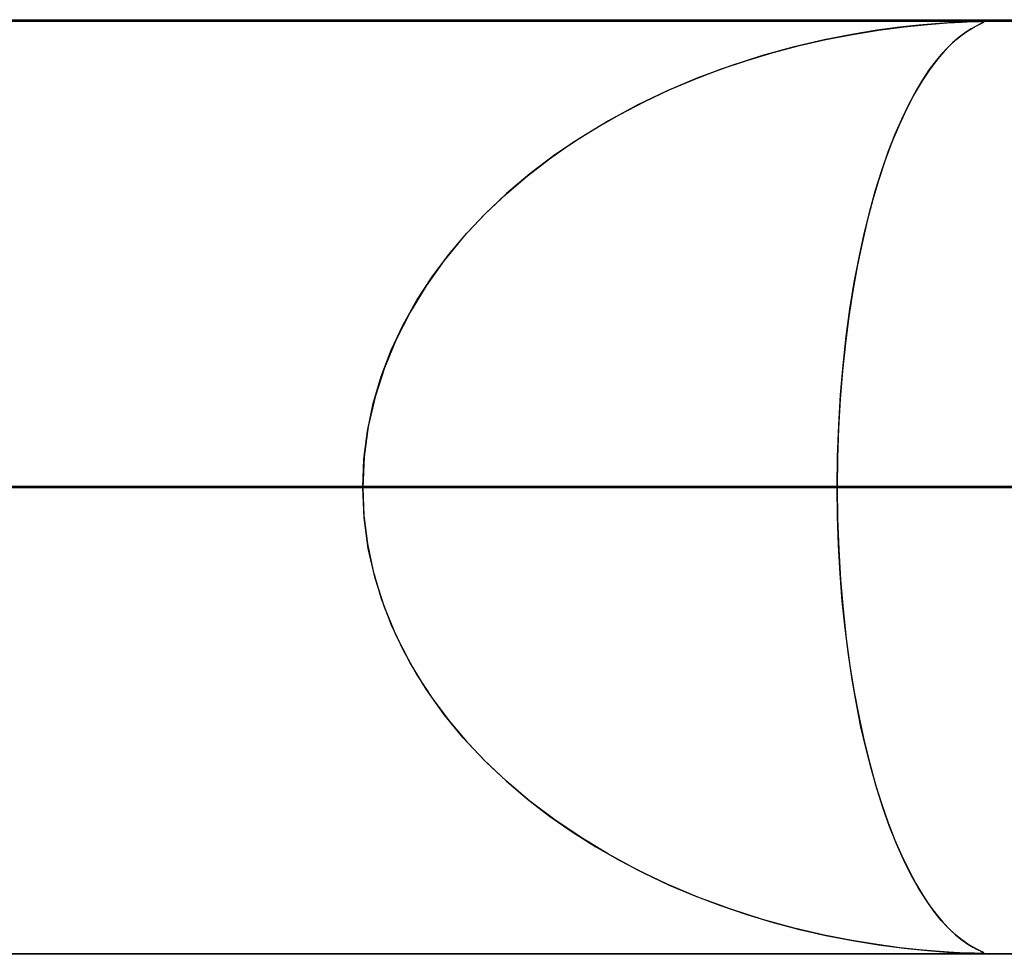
# Model space of a CAD drawing. Header units: millimetres. Extents: x -790 to 790, y -924 to 924.
# Tile 31 of 48: x 111 to 122, y 914 to 924. Entities that reach past the tile are written whole.
import ezdxf

# ---------------------------------------------------------------- set-up
doc = ezdxf.new("R2010")
doc.units = ezdxf.units.MM
doc.layers.add('HIDDEN', color=7, linetype='Continuous')
doc.layers.add('THICK', color=7, linetype='Continuous')

msp = doc.modelspace()

# ---------------------------------------------------------------- linework, layer by layer
at = {"layer": 'HIDDEN'}
for p, q in [((344.621, 923.99), (0, 923.99)), ((677, 923.99), (0, 923.99)), ((344.621, 923.99), (0, 923.99)), ((329.536, 923.98), (0, 923.98)), ((120.161, 923.889), (120.435, 923.924)), ((120.596, 923.942), (120.388, 923.919)), ((120.435, 923.924), (120.686, 923.95)), ((120.769, 923.957), (120.596, 923.942)), ((120.686, 923.95), (120.897, 923.966)), ((120.912, 923.967), (120.769, 923.957)), ((120.897, 923.966), (121.057, 923.975)), ((121.028, 923.974), (120.912, 923.967)), ((121.119, 923.977), (121.028, 923.974)), ((121.057, 923.975), (121.166, 923.979)), ((121.187, 923.979), (121.119, 923.977)), ((121.206, 923.932), (121.154, 923.903)), ((121.166, 923.979), (121.236, 923.98)), ((121.17, 923.913), (121.216, 923.937)), ((121.236, 923.98), (121.187, 923.979)), ((121.247, 923.952), (121.206, 923.932)), ((121.216, 923.937), (121.252, 923.954)), ((121.268, 923.979), (121.236, 923.98)), ((121.246, 923.98), (121.281, 923.978)), ((121.276, 923.965), (121.247, 923.952)), ((121.252, 923.954), (121.276, 923.966)), ((121.285, 923.977), (121.268, 923.979)), ((121.288, 923.974), (121.276, 923.965)), ((121.276, 923.966), (121.288, 923.973)), ((121.281, 923.978), (121.288, 923.974)), ((121.288, 923.973), (121.285, 923.977)), ((119.875, 923.842), (119.578, 923.784)), ((119.598, 923.788), (119.881, 923.843)), ((120.147, 923.887), (119.875, 923.842)), ((119.881, 923.843), (120.161, 923.889)), ((120.388, 923.919), (120.147, 923.887)), ((120.99, 923.786), (121.055, 923.838)), ((121.092, 923.864), (121.024, 923.814)), ((121.055, 923.838), (121.116, 923.88)), ((121.154, 923.903), (121.092, 923.864)), ((121.116, 923.88), (121.17, 923.913)), ((119.031, 923.648), (119.315, 923.723)), ((119.578, 923.784), (119.258, 923.709)), ((119.315, 923.723), (119.598, 923.788)), ((120.853, 923.649), (120.923, 923.723)), ((120.952, 923.751), (120.875, 923.674)), ((120.923, 923.723), (120.99, 923.786)), ((121.024, 923.814), (120.952, 923.751)), ((118.919, 923.616), (118.57, 923.504)), ((118.749, 923.564), (119.031, 923.648)), ((119.258, 923.709), (118.919, 923.616)), ((120.781, 923.564), (120.853, 923.649)), ((120.875, 923.674), (120.795, 923.582)), ((118.57, 923.504), (118.227, 923.377)), ((118.469, 923.469), (118.749, 923.564)), ((120.708, 923.466), (120.781, 923.564)), ((120.795, 923.582), (120.713, 923.473)), ((118.193, 923.363), (118.469, 923.469)), ((120.713, 923.473), (120.628, 923.346)), ((120.634, 923.355), (120.708, 923.466)), ((118.227, 923.377), (117.896, 923.237)), ((117.92, 923.248), (118.193, 923.363)), ((120.628, 923.346), (120.544, 923.202)), ((120.559, 923.23), (120.634, 923.355)), ((117.896, 923.237), (117.576, 923.084)), ((117.652, 923.122), (117.92, 923.248)), ((120.544, 923.202), (120.461, 923.043)), ((120.484, 923.09), (120.559, 923.23)), ((117.576, 923.084), (117.269, 922.918)), ((117.389, 922.985), (117.652, 923.122)), ((120.41, 922.935), (120.484, 923.09)), ((117.132, 922.838), (117.389, 922.985)), ((120.461, 923.043), (120.381, 922.872)), ((117.269, 922.918), (116.975, 922.74)), ((120.381, 922.872), (120.305, 922.689)), ((120.337, 922.766), (120.41, 922.935)), ((116.881, 922.68), (117.132, 922.838)), ((120.265, 922.583), (120.337, 922.766)), ((116.637, 922.51), (116.881, 922.68)), ((116.975, 922.74), (116.694, 922.551)), ((120.305, 922.689), (120.233, 922.494)), ((120.196, 922.386), (120.265, 922.583)), ((116.402, 922.329), (116.637, 922.51)), ((116.694, 922.551), (116.428, 922.35)), ((120.233, 922.494), (120.165, 922.289)), ((116.428, 922.35), (116.176, 922.137)), ((120.13, 922.174), (120.196, 922.386)), ((116.175, 922.136), (116.402, 922.329)), ((120.165, 922.289), (120.101, 922.073)), ((116.176, 922.137), (115.938, 921.911)), ((115.959, 921.932), (116.175, 922.136)), ((120.067, 921.948), (120.13, 922.174)), ((120.101, 922.073), (120.041, 921.846)), ((115.753, 921.715), (115.959, 921.932)), ((120.008, 921.708), (120.067, 921.948)), ((115.938, 921.911), (115.714, 921.671)), ((120.041, 921.846), (119.985, 921.608)), ((115.56, 921.486), (115.753, 921.715)), ((115.714, 921.671), (115.505, 921.417)), ((119.985, 921.608), (119.933, 921.358)), ((119.952, 921.453), (120.008, 921.708)), ((115.505, 921.417), (115.315, 921.149)), ((115.38, 921.246), (115.56, 921.486)), ((119.901, 921.184), (119.952, 921.453)), ((119.933, 921.358), (119.886, 921.096)), ((115.217, 920.995), (115.38, 921.246)), ((119.855, 920.901), (119.901, 921.184)), ((115.315, 921.149), (115.144, 920.868)), ((119.886, 921.096), (119.844, 920.82)), ((115.071, 920.733), (115.217, 920.995)), ((115.144, 920.868), (114.994, 920.576)), ((119.815, 920.606), (119.855, 920.901)), ((119.844, 920.82), (119.807, 920.534)), ((114.943, 920.461), (115.071, 920.733)), ((114.994, 920.576), (114.869, 920.273)), ((119.781, 920.298), (119.815, 920.606)), ((114.835, 920.179), (114.943, 920.461)), ((119.807, 920.534), (119.776, 920.239)), ((114.869, 920.273), (114.769, 919.962)), ((119.776, 920.239), (119.751, 919.934)), ((119.754, 919.981), (119.781, 920.298)), ((114.75, 919.888), (114.835, 920.179)), ((114.769, 919.962), (114.696, 919.642)), ((119.751, 919.934), (119.733, 919.624)), ((119.735, 919.656), (119.754, 919.981)), ((114.688, 919.592), (114.75, 919.888)), ((114.696, 919.642), (114.652, 919.317)), ((119.733, 919.624), (119.722, 919.308)), ((119.723, 919.326), (119.735, 919.656)), ((114.65, 919.292), (114.688, 919.592)), ((114.652, 919.317), (114.637, 918.99)), ((114.637, 918.99), (114.65, 919.292)), ((119.718, 918.99), (119.723, 919.326)), ((119.722, 919.308), (119.718, 918.99)), ((119.718, 918.99), (0, 918.99)), ((0, 918.99), (114.637, 918.99)), ((0, 918.99), (119.718, 918.99)), ((114.637, 918.99), (0, 918.99)), ((137.08, 918.99), (0, 918.99)), ((0, 918.99), (131.999, 918.99)), ((0, 918.99), (137.08, 918.99)), ((131.999, 918.99), (0, 918.99)), ((154.441, 918.99), (0, 918.99)), ((0, 918.99), (149.36, 918.99)), ((0, 918.99), (154.441, 918.99)), ((149.36, 918.99), (0, 918.99)), ((171.801, 918.99), (0, 918.99)), ((0, 918.99), (166.72, 918.99)), ((0, 918.99), (171.801, 918.99)), ((166.72, 918.99), (0, 918.99)), ((189.161, 918.99), (0, 918.99)), ((0, 918.99), (184.08, 918.99)), ((0, 918.99), (189.161, 918.99)), ((184.08, 918.99), (0, 918.99)), ((206.521, 918.99), (0, 918.99)), ((0, 918.99), (201.44, 918.99)), ((0, 918.99), (206.521, 918.99)), ((201.44, 918.99), (0, 918.99)), ((223.88, 918.99), (0, 918.99)), ((0, 918.99), (218.8, 918.99)), ((0, 918.99), (223.88, 918.99)), ((218.8, 918.99), (0, 918.99)), ((241.24, 918.99), (0, 918.99)), ((0, 918.99), (236.159, 918.99)), ((0, 918.99), (241.24, 918.99)), ((236.159, 918.99), (0, 918.99)), ((258.599, 918.99), (0, 918.99)), ((0, 918.99), (253.518, 918.99)), ((0, 918.99), (258.599, 918.99)), ((253.518, 918.99), (0, 918.99)), ((275.958, 918.99), (0, 918.99)), ((0, 918.99), (270.877, 918.99)), ((0, 918.99), (275.958, 918.99)), ((270.877, 918.99), (0, 918.99)), ((293.317, 918.99), (0, 918.99)), ((0, 918.99), (288.236, 918.99)), ((0, 918.99), (293.317, 918.99)), ((288.236, 918.99), (0, 918.99)), ((310.676, 918.99), (0, 918.99)), ((0, 918.99), (305.595, 918.99)), ((0, 918.99), (310.676, 918.99)), ((305.595, 918.99), (0, 918.99)), ((328.035, 918.99), (0, 918.99)), ((0, 918.99), (322.954, 918.99)), ((0, 918.99), (328.035, 918.99)), ((322.954, 918.99), (0, 918.99)), ((71.148, 918.99), (131.315, 918.99)), ((131.315, 918.99), (71.148, 918.99)), ((141.302, 918.99), (76.232, 918.99)), ((76.232, 918.99), (141.302, 918.99)), ((88.517, 918.99), (165.434, 918.99)), ((165.434, 918.99), (88.517, 918.99)), ((175.419, 918.99), (93.599, 918.99)), ((93.599, 918.99), (175.419, 918.99)), ((114.637, 918.99), (102.356, 918.99)), ((102.356, 918.99), (114.637, 918.99)), ((105.882, 918.99), (199.547, 918.99)), ((199.547, 918.99), (105.882, 918.99)), ((131.315, 918.99), (107.173, 918.99)), ((107.173, 918.99), (131.315, 918.99)), ((209.53, 918.99), (110.963, 918.99)), ((110.963, 918.99), (209.53, 918.99)), ((110.963, 918.99), (123.245, 918.99)), ((123.245, 918.99), (110.963, 918.99)), ((114.637, 918.99), (114.65, 918.688)), ((114.652, 918.663), (114.637, 918.99)), ((119.722, 918.68), (119.718, 918.99)), ((119.718, 918.99), (119.723, 918.654)), ((131.999, 918.99), (119.718, 918.99)), ((119.718, 918.99), (131.999, 918.99)), ((114.65, 918.688), (114.688, 918.388)), ((114.696, 918.338), (114.652, 918.663)), ((119.732, 918.372), (119.722, 918.68)), ((119.723, 918.654), (119.735, 918.324)), ((114.688, 918.388), (114.75, 918.092)), ((114.769, 918.018), (114.696, 918.338)), ((119.749, 918.069), (119.732, 918.372)), ((119.735, 918.324), (119.754, 917.999)), ((114.75, 918.092), (114.835, 917.801)), ((114.869, 917.707), (114.769, 918.018)), ((119.773, 917.772), (119.749, 918.069)), ((119.754, 917.999), (119.781, 917.682)), ((114.835, 917.801), (114.943, 917.519)), ((114.994, 917.404), (114.869, 917.707)), ((119.803, 917.482), (119.773, 917.772)), ((119.781, 917.682), (119.815, 917.374)), ((114.943, 917.519), (115.071, 917.247)), ((115.144, 917.112), (114.994, 917.404)), ((119.838, 917.202), (119.803, 917.482)), ((119.815, 917.374), (119.855, 917.079)), ((115.071, 917.247), (115.217, 916.985)), ((119.878, 916.932), (119.838, 917.202)), ((115.315, 916.831), (115.144, 917.112)), ((119.855, 917.079), (119.901, 916.796)), ((115.217, 916.985), (115.38, 916.734)), ((119.924, 916.673), (119.878, 916.932)), ((115.505, 916.563), (115.315, 916.831)), ((119.901, 916.796), (119.952, 916.527)), ((115.38, 916.734), (115.56, 916.494)), ((119.973, 916.427), (119.924, 916.673)), ((115.714, 916.309), (115.505, 916.563)), ((115.56, 916.494), (115.753, 916.265)), ((119.952, 916.527), (120.008, 916.272)), ((120.027, 916.192), (119.973, 916.427)), ((115.938, 916.069), (115.714, 916.309)), ((115.753, 916.265), (115.959, 916.048)), ((120.008, 916.272), (120.067, 916.032)), ((120.084, 915.969), (120.027, 916.192)), ((116.176, 915.843), (115.938, 916.069)), ((115.959, 916.048), (116.175, 915.844)), ((120.067, 916.032), (120.13, 915.806)), ((120.145, 915.755), (120.084, 915.969)), ((116.175, 915.844), (116.402, 915.651)), ((116.428, 915.63), (116.176, 915.843)), ((120.13, 915.806), (120.196, 915.594)), ((120.211, 915.551), (120.145, 915.755)), ((116.402, 915.651), (116.637, 915.47)), ((116.694, 915.429), (116.428, 915.63)), ((120.196, 915.594), (120.265, 915.397)), ((120.28, 915.358), (120.211, 915.551)), ((116.637, 915.47), (116.881, 915.3)), ((116.975, 915.24), (116.694, 915.429)), ((120.265, 915.397), (120.337, 915.214)), ((116.881, 915.3), (117.132, 915.142)), ((120.352, 915.175), (120.28, 915.358)), ((117.269, 915.062), (116.975, 915.24)), ((120.337, 915.214), (120.41, 915.045)), ((120.429, 915.004), (120.352, 915.175)), ((117.132, 915.142), (117.389, 914.995)), ((117.576, 914.896), (117.269, 915.062)), ((117.389, 914.995), (117.652, 914.858)), ((120.41, 915.045), (120.484, 914.89)), ((120.508, 914.844), (120.429, 915.004)), ((117.896, 914.743), (117.576, 914.896)), ((117.652, 914.858), (117.92, 914.732)), ((120.484, 914.89), (120.559, 914.75)), ((120.59, 914.697), (120.508, 914.844)), ((120.559, 914.75), (120.634, 914.625)), ((118.227, 914.603), (117.896, 914.743)), ((117.92, 914.732), (118.193, 914.617)), ((120.673, 914.565), (120.59, 914.697)), ((118.193, 914.617), (118.469, 914.511)), ((118.57, 914.476), (118.227, 914.603)), ((120.634, 914.625), (120.708, 914.514)), ((120.754, 914.451), (120.673, 914.565)), ((118.469, 914.511), (118.749, 914.416)), ((118.919, 914.364), (118.57, 914.476)), ((120.708, 914.514), (120.781, 914.416)), ((120.833, 914.353), (120.754, 914.451)), ((118.749, 914.416), (119.031, 914.332)), ((119.258, 914.271), (118.919, 914.364)), ((119.031, 914.332), (119.315, 914.257)), ((120.781, 914.416), (120.853, 914.331)), ((120.91, 914.27), (120.833, 914.353)), ((120.853, 914.331), (120.923, 914.257)), ((119.578, 914.196), (119.258, 914.271)), ((119.315, 914.257), (119.598, 914.192)), ((120.983, 914.201), (120.91, 914.27)), ((120.923, 914.257), (120.99, 914.194)), ((119.875, 914.138), (119.578, 914.196)), ((119.598, 914.192), (119.881, 914.137)), ((120.147, 914.094), (119.875, 914.138)), ((119.881, 914.137), (120.161, 914.091)), ((121.052, 914.145), (120.983, 914.201)), ((120.99, 914.194), (121.055, 914.142)), ((121.116, 914.1), (121.052, 914.145)), ((121.055, 914.142), (121.116, 914.1)), ((120.388, 914.061), (120.147, 914.094)), ((120.161, 914.091), (120.435, 914.056)), ((120.596, 914.038), (120.388, 914.061)), ((120.435, 914.056), (120.686, 914.03)), ((120.769, 914.023), (120.596, 914.038)), ((120.686, 914.03), (120.897, 914.014)), ((120.912, 914.013), (120.769, 914.023)), ((120.897, 914.014), (121.057, 914.005)), ((121.028, 914.006), (120.912, 914.013)), ((121.173, 914.066), (121.116, 914.1)), ((121.116, 914.1), (121.17, 914.067)), ((121.17, 914.067), (121.216, 914.043)), ((121.221, 914.041), (121.173, 914.066)), ((121.216, 914.043), (121.252, 914.026)), ((121.257, 914.023), (121.221, 914.041)), ((121.252, 914.026), (121.276, 914.014)), ((121.281, 914.012), (121.257, 914.023)), ((121.276, 914.014), (121.288, 914.007)), ((121.289, 914.005), (121.281, 914.012)), ((0, 914), (329.536, 914)), ((344.621, 913.99), (0, 913.99)), ((677, 913.99), (0, 913.99)), ((344.621, 913.99), (0, 913.99)), ((69.705, 914), (136.4, 914)), ((87.063, 914), (170.5, 914)), ((104.422, 914), (204.6, 914)), ((121.119, 914.003), (121.028, 914.006)), ((121.057, 914.005), (121.166, 914.001)), ((121.187, 914.001), (121.119, 914.003)), ((121.166, 914.001), (121.236, 914)), ((121.236, 914), (121.187, 914.001)), ((121.236, 914), (121.275, 914.001)), ((121.268, 914), (121.236, 914)), ((121.285, 914.003), (121.268, 914)), ((121.275, 914.001), (121.289, 914.005)), ((121.288, 914.007), (121.285, 914.003))]:
    msp.add_line(p, q, dxfattribs=at)
at = {"layer": 'THICK'}
for p, q in [((0, 924), (732, 924)), ((732, 919), (0, 919))]:
    msp.add_line(p, q, dxfattribs=at)

doc.saveas('drawing.dxf')
